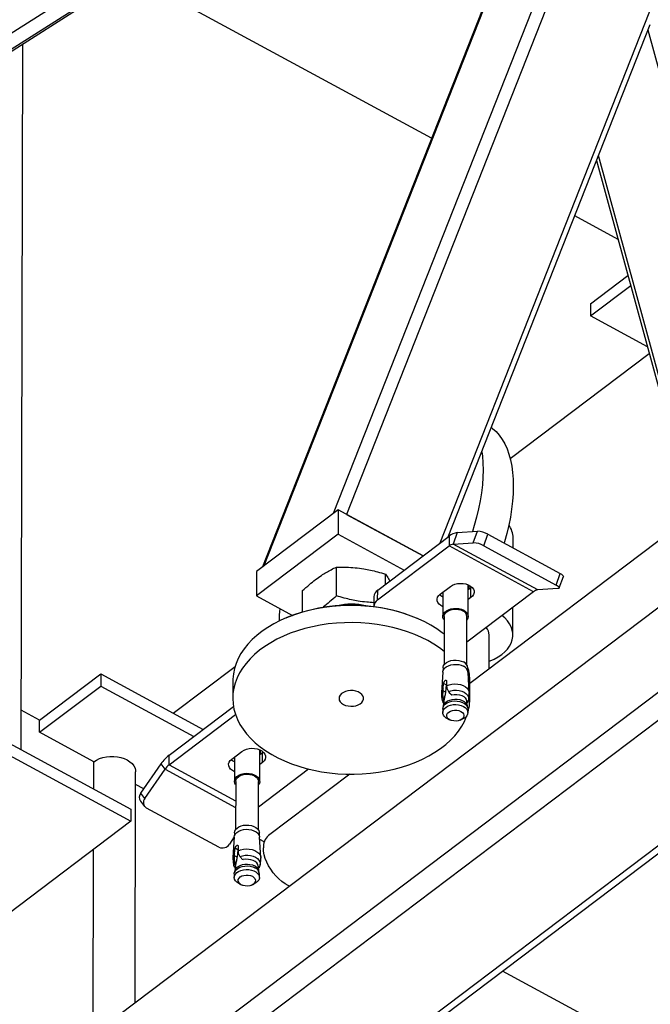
# Model space of a CAD drawing. Header units: millimetres. Extents: x 0 to 841, y 0 to 594.
# Tile 107 of 190: x 646 to 658, y 269 to 287. Entities that reach past the tile are written whole.
import ezdxf

# ---------------------------------------------------------------- set-up
doc = ezdxf.new("R2010")
doc.units = ezdxf.units.MM
doc.layers.add('TRAIT-FORT', color=4, linetype='Continuous', lineweight=25)

msp = doc.modelspace()

# ---------------------------------------------------------------- linework, layer by layer
at = {"layer": 'TRAIT-FORT', "color": 4, "linetype": 'Continuous', "lineweight": 25}
for p, q in [((754.118, 349.091), (640.007, 262.89)), ((754.114, 347.553), (640.003, 261.352)), ((754.331, 347.216), (640.221, 261.014)), ((756.077, 346.27), (641.967, 260.068)), ((642.139, 260.06), (756.25, 346.261)), ((642.652, 284.504), (652.078, 290.514)), ((642.651, 284.215), (652.16, 290.279)), ((642.651, 284.174), (651.81, 290.014)), ((642.651, 284.173), (651.8, 290.007)), ((656.124, 288.717), (651.901, 278.011)), ((656.373, 288.726), (652.14, 277.997)), ((653.679, 284.791), (648.241, 287.738)), ((654.837, 287.727), (650.623, 277.046)), ((654.871, 287.77), (650.648, 277.064)), ((657.697, 287.281), (653.83, 277.477)), ((653.981, 277.592), (657.632, 286.846)), ((659.71, 278.974), (657.592, 286.745)), ((646.26, 273.748), (646.293, 286.496)), ((658.456, 278.027), (656.698, 284.478)), ((656.662, 284.388), (658.406, 277.989)), ((666.689, 284.246), (654.372, 274.942)), ((657.05, 282.965), (656.268, 283.388)), ((656.551, 281.8), (657.228, 282.312)), ((656.55, 281.581), (657.277, 282.13)), ((656.551, 281.8), (656.55, 281.581)), ((657.579, 281.023), (656.55, 281.581)), ((655.099, 279.005), (657.612, 280.903)), ((651.99, 278.078), (650.515, 276.964)), ((651.99, 278.078), (651.989, 277.639)), ((653.524, 277.247), (651.99, 278.078)), ((652.14, 277.997), (653.524, 277.247)), ((654.143, 277.667), (654.507, 277.691)), ((654.433, 277.484), (654.507, 277.691)), ((651.989, 277.639), (650.514, 276.525)), ((651.989, 277.639), (653.185, 276.991)), ((652.705, 276.627), (653.995, 277.602)), ((653.995, 277.602), (653.995, 277.427)), ((654.143, 277.667), (654.068, 277.459)), ((654.622, 277.43), (654.696, 277.638)), ((654.696, 277.638), (656.005, 276.928)), ((655.153, 277.39), (655.153, 277.573)), ((652.704, 276.452), (653.995, 277.427)), ((655.523, 276.599), (653.995, 277.427)), ((654.068, 277.459), (654.433, 277.484)), ((655.596, 276.631), (654.068, 277.459)), ((654.622, 277.43), (655.931, 276.72)), ((651.959, 276.524), (651.96, 277.045)), ((650.515, 276.964), (650.514, 276.525)), ((652.846, 276.734), (652.846, 276.918)), ((655.931, 276.72), (656.005, 276.928)), ((655.986, 276.667), (656.06, 276.875)), ((651.346, 276.231), (651.347, 276.619)), ((652.704, 276.452), (652.705, 276.627)), ((653.836, 276.556), (654.02, 276.695)), ((654.341, 276.151), (654.342, 276.723)), ((654.342, 276.714), (654.345, 276.719)), ((654.391, 276.67), (654.342, 276.633)), ((654.406, 276.682), (654.391, 276.67)), ((654.391, 276.494), (654.391, 276.67)), ((655.961, 276.656), (655.596, 276.631)), ((650.514, 276.525), (651.166, 276.171)), ((652.637, 276.51), (652.637, 276.334)), ((653.885, 276.593), (653.884, 276.153)), ((655.523, 276.599), (654.317, 275.688)), ((654.391, 276.494), (654.342, 276.457)), ((655.148, 275.816), (655.15, 276.317)), ((651.059, 276.129), (651.043, 276.122)), ((653.422, 276.116), (653.406, 276.123)), ((653.907, 276.152), (653.904, 275.278)), ((654.316, 275.277), (654.318, 276.151)), ((654.718, 275.204), (654.72, 275.817)), ((649.01, 274.405), (650.127, 275.249)), ((653.886, 275.221), (653.885, 275.166)), ((654.334, 275.165), (654.334, 275.22)), ((646.594, 274.279), (647.7, 275.114)), ((647.7, 275.114), (647.7, 274.895)), ((647.7, 275.114), (649.551, 274.112)), ((653.882, 275.148), (653.856, 274.778)), ((654.361, 274.776), (654.337, 275.147)), ((646.593, 274.059), (647.7, 274.895)), ((647.7, 274.895), (649.382, 273.984)), ((650.086, 274.985), (650.085, 274.677)), ((653.888, 274.849), (653.896, 274.943)), ((653.888, 274.808), (653.888, 274.849)), ((653.945, 274.916), (653.896, 274.943)), ((653.945, 274.916), (653.931, 274.785)), ((653.95, 274.983), (653.95, 274.896)), ((653.95, 274.896), (653.954, 274.858)), ((653.954, 274.858), (653.983, 274.797)), ((654.371, 274.666), (654.372, 274.973)), ((653.883, 274.721), (653.888, 274.808)), ((653.931, 274.785), (653.888, 274.808)), ((654.025, 274.75), (654.044, 274.739)), ((654.039, 274.742), (654.042, 274.74)), ((654.044, 274.739), (654.041, 274.741)), ((648.937, 273.647), (650.098, 274.525)), ((653.895, 274.544), (653.884, 274.505)), ((653.901, 274.621), (653.893, 274.536)), ((653.903, 274.633), (653.896, 274.652)), ((653.896, 274.652), (653.905, 274.647)), ((653.903, 274.633), (653.901, 274.621)), ((653.905, 274.647), (653.903, 274.633)), ((654.324, 274.535), (654.316, 274.62)), ((654.318, 274.591), (654.32, 274.59)), ((654.332, 274.504), (654.322, 274.543)), ((646.594, 274.279), (646.261, 274.459)), ((648.936, 273.472), (650.136, 274.378)), ((653.881, 274.48), (653.881, 274.417)), ((654.335, 274.416), (654.335, 274.479)), ((646.593, 274.059), (646.594, 274.279)), ((653.981, 274.296), (654.021, 274.279)), ((654.194, 274.279), (654.234, 274.295)), ((645.625, 274.092), (648.244, 272.673)), ((647.575, 273.527), (646.593, 274.059)), ((645.624, 273.873), (648.243, 272.454)), ((648.936, 273.472), (648.937, 273.647)), ((650.068, 273.576), (650.252, 273.715)), ((650.117, 273.613), (650.116, 273.172)), ((650.573, 273.171), (650.574, 273.743)), ((650.574, 273.734), (650.578, 273.741)), ((650.623, 273.69), (650.574, 273.653)), ((650.638, 273.702), (650.623, 273.69)), ((650.623, 273.514), (650.623, 273.69)), ((647.574, 273.036), (647.575, 273.527)), ((648.423, 272.962), (648.789, 273.489)), ((648.862, 273.392), (648.789, 273.489)), ((648.936, 273.472), (650.138, 272.821)), ((650.623, 273.514), (650.574, 273.477)), ((648.32, 269.17), (648.331, 273.348)), ((648.497, 272.866), (648.862, 273.392)), ((648.862, 273.392), (650.137, 272.702)), ((651.457, 273.394), (650.549, 272.708)), ((652.2, 273.301), (650.732, 272.192)), ((648.477, 273.039), (648.331, 273.118)), ((650.139, 273.172), (650.136, 272.298)), ((650.548, 272.297), (650.55, 273.171)), ((648.497, 272.866), (648.423, 272.962)), ((648.419, 272.817), (648.492, 272.72)), ((648.244, 272.673), (648.243, 272.454)), ((649.835, 271.982), (648.526, 272.691)), ((648.243, 272.454), (646.03, 270.782)), ((650.118, 272.241), (650.117, 272.186)), ((650.566, 272.185), (650.566, 272.24)), ((650.114, 272.168), (650.024, 272.038)), ((650.114, 272.168), (650.088, 271.798)), ((650.182, 272.003), (650.182, 271.916)), ((650.593, 271.796), (650.569, 272.167)), ((650.655, 272.078), (650.572, 272.124)), ((647.563, 268.597), (647.571, 271.946)), ((650.115, 271.741), (650.12, 271.828)), ((650.12, 271.869), (650.128, 271.963)), ((650.12, 271.828), (650.12, 271.869)), ((650.163, 271.805), (650.12, 271.828)), ((650.177, 271.936), (650.128, 271.963)), ((650.177, 271.936), (650.163, 271.805)), ((650.182, 271.916), (650.186, 271.878)), ((650.186, 271.878), (650.215, 271.817)), ((650.133, 271.641), (650.125, 271.556)), ((650.128, 271.672), (650.137, 271.667)), ((650.135, 271.653), (650.128, 271.672)), ((650.133, 271.641), (650.135, 271.653)), ((650.137, 271.667), (650.135, 271.653)), ((650.257, 271.77), (650.276, 271.759)), ((650.271, 271.762), (650.274, 271.76)), ((650.276, 271.759), (650.273, 271.76)), ((650.556, 271.555), (650.548, 271.64)), ((650.113, 271.5), (650.113, 271.437)), ((650.127, 271.564), (650.116, 271.525)), ((650.55, 271.61), (650.552, 271.61)), ((650.564, 271.524), (650.554, 271.563)), ((650.567, 271.436), (650.567, 271.499)), ((650.213, 271.316), (650.253, 271.299)), ((650.426, 271.299), (650.466, 271.315)), ((657.506, 268.366), (654.961, 269.745))]:
    msp.add_line(p, q, dxfattribs=at)
at = {"layer": 'TRAIT-FORT', "color": 4, "linetype": 'Continuous', "lineweight": 25, "flags": 128}
for points in [[(654.76, 279.566), (654.78, 279.55), (654.844, 279.492), (654.902, 279.426), (654.954, 279.352), (655.001, 279.27), (655.042, 279.18), (655.076, 279.084), (655.105, 278.98), (655.127, 278.869), (655.143, 278.753), (655.152, 278.63), (655.155, 278.503), (655.151, 278.37), (655.141, 278.233), (655.125, 278.092), (655.102, 277.948), (655.073, 277.801), (655.038, 277.651), (654.996, 277.499), (654.99, 277.478)], [(654.587, 279.128), (654.597, 279.048), (654.606, 278.926), (654.609, 278.798), (654.606, 278.666), (654.596, 278.529), (654.579, 278.388), (654.556, 278.243), (654.527, 278.096), (654.492, 277.946), (654.451, 277.795), (654.417, 277.685)], [(656.005, 276.928), (656.025, 276.917), (656.041, 276.905), (656.052, 276.894), (656.059, 276.885), (656.061, 276.877), (656.06, 276.875)], [(654.02, 276.695), (654.057, 276.718), (654.1, 276.735), (654.148, 276.746), (654.198, 276.75), (654.248, 276.748), (654.297, 276.739), (654.342, 276.723), (654.381, 276.702), (654.412, 276.677), (654.434, 276.647), (654.446, 276.616), (654.448, 276.583), (654.439, 276.551), (654.42, 276.521), (654.391, 276.494)], [(655.931, 276.72), (655.951, 276.709), (655.967, 276.697), (655.978, 276.687), (655.985, 276.677), (655.986, 276.669), (655.983, 276.662), (655.974, 276.658), (655.961, 276.656)], [(653.884, 276.328), (653.846, 276.348), (653.815, 276.374), (653.793, 276.403), (653.781, 276.435), (653.779, 276.467), (653.788, 276.499), (653.807, 276.529), (653.836, 276.556)], [(653.885, 276.503), (653.846, 276.524), (653.821, 276.544)], [(653.906, 275.83), (653.873, 275.855), (653.774, 275.926), (653.668, 275.992), (653.555, 276.053), (653.436, 276.109), (653.311, 276.16), (653.181, 276.205), (653.046, 276.245), (652.908, 276.278), (652.766, 276.305), (652.621, 276.326), (652.475, 276.34), (652.328, 276.348), (652.18, 276.349), (652.032, 276.344), (651.885, 276.332), (651.74, 276.314), (651.597, 276.289), (651.458, 276.259), (651.322, 276.222), (651.19, 276.179), (651.063, 276.131), (650.942, 276.077), (650.827, 276.017), (650.718, 275.953), (650.617, 275.884), (650.523, 275.811), (650.438, 275.734), (650.361, 275.653), (650.293, 275.569), (650.234, 275.483), (650.185, 275.394), (650.146, 275.303), (650.116, 275.21), (650.097, 275.116), (650.087, 275.022), (650.086, 274.985)], [(653.906, 276.089), (653.896, 276.105), (653.885, 276.136), (653.885, 276.168), (653.896, 276.199), (653.916, 276.227), (653.946, 276.252), (653.984, 276.273), (654.027, 276.288), (654.075, 276.296), (654.124, 276.298), (654.173, 276.293), (654.219, 276.281), (654.26, 276.263)], [(653.907, 276.152), (653.907, 276.156), (653.913, 276.185), (653.93, 276.213), (653.955, 276.237), (653.989, 276.257), (654.028, 276.272), (654.072, 276.281), (654.118, 276.283), (654.164, 276.279), (654.207, 276.269), (654.245, 276.252)], [(654.26, 276.263), (654.294, 276.24), (654.32, 276.213), (654.335, 276.183), (654.341, 276.152), (654.336, 276.121), (654.32, 276.091), (654.318, 276.088)], [(654.719, 275.342), (654.735, 275.348), (654.812, 275.382), (654.882, 275.42), (654.946, 275.463), (655.002, 275.511), (655.05, 275.561), (655.088, 275.615), (655.118, 275.672), (655.138, 275.73), (655.147, 275.789), (655.147, 275.848), (655.137, 275.907), (655.117, 275.965), (655.087, 276.021), (655.048, 276.075), (655, 276.126), (654.951, 276.167)], [(653.905, 275.522), (653.824, 275.584), (653.722, 275.652), (653.612, 275.716), (653.496, 275.775), (653.374, 275.828), (653.246, 275.876), (653.113, 275.918), (652.977, 275.954), (652.836, 275.985), (652.693, 276.009), (652.548, 276.026), (652.401, 276.037), (652.253, 276.042), (652.105, 276.04), (651.958, 276.031), (651.812, 276.016), (651.668, 275.995), (651.526, 275.967), (651.388, 275.933), (651.254, 275.894), (651.125, 275.848), (651.001, 275.797), (650.883, 275.74), (650.771, 275.678)], [(650.771, 275.678), (650.666, 275.612), (650.568, 275.541), (650.479, 275.466), (650.398, 275.387), (650.325, 275.304), (650.262, 275.219), (650.208, 275.131), (650.163, 275.041), (650.129, 274.949), (650.104, 274.856), (650.09, 274.761), (650.086, 274.667), (650.091, 274.572), (650.108, 274.478), (650.134, 274.385), (650.17, 274.293), (650.216, 274.203), (650.272, 274.116), (650.337, 274.031), (650.411, 273.949), (650.493, 273.87), (650.584, 273.795), (650.683, 273.725), (650.789, 273.659), (650.902, 273.597), (651.021, 273.541), (651.146, 273.49), (651.277, 273.445), (651.411, 273.406), (651.55, 273.373), (651.692, 273.346), (651.836, 273.325), (651.982, 273.311), (652.13, 273.303), (652.278, 273.302), (652.425, 273.307), (652.572, 273.318), (652.717, 273.337), (652.86, 273.361), (653, 273.392), (653.136, 273.429), (653.268, 273.472), (653.394, 273.52), (653.516, 273.574), (653.631, 273.633), (653.739, 273.698), (653.841, 273.766), (653.934, 273.839), (654.019, 273.917), (654.096, 273.997), (654.164, 274.081), (654.223, 274.168), (654.272, 274.257), (654.312, 274.348), (654.315, 274.357)], [(653.882, 275.148), (653.884, 275.157), (653.894, 275.188), (653.914, 275.216), (653.944, 275.241), (653.982, 275.262), (654.025, 275.277), (654.072, 275.285), (654.121, 275.287), (654.17, 275.282), (654.216, 275.27), (654.256, 275.252)], [(653.886, 275.221), (653.887, 275.236), (653.897, 275.266), (653.917, 275.294), (653.947, 275.319), (653.984, 275.339), (654.026, 275.354), (654.073, 275.362), (654.121, 275.364), (654.169, 275.359), (654.214, 275.347), (654.255, 275.33)], [(654.326, 275.26), (654.324, 275.265), (654.316, 275.288)], [(653.95, 274.896), (653.995, 274.915), (654.045, 274.927), (654.098, 274.932), (654.152, 274.929), (654.203, 274.92), (654.25, 274.904), (654.291, 274.881), (654.324, 274.854), (654.347, 274.823), (654.359, 274.79), (654.361, 274.766)], [(652.085, 274.563), (652.125, 274.546), (652.169, 274.535), (652.217, 274.53), (652.265, 274.531), (652.311, 274.54), (652.354, 274.554), (652.39, 274.574), (652.419, 274.598), (652.439, 274.626), (652.449, 274.656), (652.449, 274.687), (652.439, 274.717), (652.418, 274.745), (652.389, 274.769), (652.353, 274.789), (652.31, 274.804), (652.264, 274.812), (652.216, 274.813), (652.168, 274.808), (652.124, 274.797), (652.084, 274.78), (652.051, 274.758), (652.026, 274.731), (652.011, 274.702), (652.006, 274.672), (652.011, 274.641), (652.027, 274.612), (652.052, 274.586), (652.085, 274.563)], [(653.983, 274.797), (654.028, 274.81), (654.077, 274.818), (654.127, 274.818), (654.177, 274.813), (654.223, 274.8), (654.265, 274.782), (654.3, 274.759), (654.327, 274.731), (654.344, 274.701), (654.351, 274.669), (654.349, 274.643)], [(654.044, 274.739), (654.089, 274.745), (654.136, 274.744), (654.182, 274.737), (654.224, 274.723), (654.259, 274.704), (654.288, 274.68), (654.306, 274.652), (654.315, 274.623), (654.316, 274.62)], [(653.881, 274.48), (653.886, 274.511), (653.902, 274.541), (653.927, 274.568), (653.96, 274.591), (654.001, 274.608), (654.047, 274.62), (654.095, 274.625), (654.144, 274.623), (654.191, 274.615), (654.235, 274.6), (654.272, 274.58), (654.302, 274.555), (654.323, 274.526), (654.334, 274.496), (654.335, 274.479)], [(653.981, 274.296), (653.981, 274.296), (653.943, 274.317), (653.913, 274.342), (653.893, 274.37), (653.882, 274.401), (653.882, 274.432), (653.892, 274.463), (653.913, 274.491), (653.942, 274.516), (653.98, 274.537), (654.023, 274.552), (654.07, 274.56), (654.119, 274.562), (654.168, 274.557), (654.214, 274.545), (654.254, 274.527), (654.254, 274.527)], [(653.895, 274.544), (653.896, 274.55), (653.911, 274.578), (653.935, 274.604), (653.967, 274.625), (654.006, 274.642), (654.05, 274.653), (654.096, 274.658), (654.143, 274.657), (654.188, 274.649), (654.229, 274.635), (654.265, 274.615), (654.293, 274.591), (654.313, 274.564), (654.322, 274.543)], [(654.254, 274.527), (654.288, 274.505), (654.314, 274.478), (654.329, 274.448), (654.335, 274.417), (654.33, 274.385), (654.314, 274.356), (654.289, 274.329), (654.255, 274.306), (654.234, 274.295)], [(654.007, 274.286), (653.98, 274.305), (653.961, 274.328), (653.952, 274.354), (653.954, 274.38), (653.967, 274.404), (653.989, 274.426), (654.019, 274.444), (654.055, 274.455), (654.095, 274.461), (654.135, 274.46), (654.174, 274.452), (654.208, 274.438), (654.235, 274.418), (654.254, 274.395), (654.263, 274.37), (654.261, 274.344), (654.249, 274.319), (654.227, 274.297), (654.197, 274.28), (654.16, 274.268), (654.121, 274.262), (654.08, 274.264), (654.041, 274.272), (654.007, 274.286)], [(650.252, 273.715), (650.289, 273.738), (650.332, 273.755), (650.38, 273.766), (650.43, 273.77), (650.48, 273.768), (650.529, 273.759), (650.574, 273.743), (650.613, 273.722), (650.644, 273.696), (650.666, 273.667), (650.678, 273.636), (650.68, 273.603), (650.671, 273.571), (650.652, 273.541), (650.623, 273.514)], [(647.575, 273.527), (647.623, 273.557), (647.677, 273.583), (647.737, 273.603), (647.801, 273.616), (647.867, 273.623), (647.934, 273.623), (648.001, 273.616), (648.065, 273.603), (648.125, 273.584), (648.179, 273.559), (648.227, 273.528), (648.267, 273.494), (648.298, 273.455), (648.319, 273.414), (648.33, 273.372), (648.331, 273.348)], [(650.116, 273.348), (650.078, 273.368), (650.047, 273.394), (650.025, 273.423), (650.012, 273.455), (650.011, 273.487), (650.02, 273.519), (650.039, 273.549), (650.068, 273.576)], [(650.117, 273.523), (650.078, 273.544), (650.053, 273.564)], [(650.138, 273.109), (650.137, 273.11), (650.121, 273.14), (650.116, 273.172), (650.121, 273.203), (650.137, 273.233), (650.162, 273.26), (650.196, 273.283), (650.237, 273.301), (650.283, 273.313), (650.331, 273.318), (650.381, 273.316), (650.428, 273.308), (650.472, 273.293), (650.51, 273.272), (650.54, 273.247), (650.561, 273.219), (650.571, 273.188), (650.572, 273.156), (650.561, 273.125), (650.55, 273.108)], [(650.139, 273.172), (650.139, 273.176), (650.145, 273.205), (650.162, 273.233), (650.187, 273.257), (650.221, 273.277), (650.26, 273.292), (650.304, 273.301), (650.35, 273.303), (650.396, 273.299), (650.439, 273.289), (650.477, 273.272), (650.509, 273.251), (650.532, 273.225), (650.546, 273.197), (650.55, 273.171)], [(650.118, 272.241), (650.123, 272.271), (650.138, 272.301), (650.163, 272.327), (650.196, 272.35), (650.236, 272.367), (650.281, 272.379), (650.329, 272.384), (650.378, 272.382), (650.424, 272.374), (650.467, 272.359), (650.504, 272.339), (650.534, 272.314), (650.554, 272.286), (650.565, 272.256), (650.566, 272.24)], [(650.114, 272.168), (650.119, 272.193), (650.135, 272.222), (650.16, 272.249), (650.194, 272.272), (650.235, 272.29), (650.28, 272.302), (650.329, 272.307), (650.378, 272.305), (650.425, 272.297), (650.469, 272.282), (650.506, 272.261), (650.536, 272.236), (650.557, 272.208), (650.568, 272.177), (650.569, 272.167)], [(650.182, 271.916), (650.227, 271.935), (650.277, 271.947), (650.33, 271.951), (650.384, 271.949), (650.435, 271.94), (650.482, 271.924), (650.523, 271.901), (650.556, 271.874), (650.579, 271.843), (650.591, 271.81), (650.593, 271.785)], [(650.215, 271.817), (650.26, 271.83), (650.309, 271.838), (650.359, 271.838), (650.409, 271.832), (650.455, 271.82), (650.497, 271.802), (650.532, 271.779), (650.559, 271.751), (650.576, 271.721), (650.583, 271.689), (650.581, 271.663)], [(651.112, 271.278), (651.09, 271.289), (651.031, 271.323), (650.974, 271.364), (650.918, 271.411), (650.865, 271.465), (650.816, 271.523), (650.772, 271.585), (650.733, 271.649), (650.7, 271.716), (650.674, 271.782), (650.655, 271.848), (650.644, 271.912), (650.64, 271.973)], [(650.113, 271.5), (650.114, 271.515), (650.124, 271.546), (650.145, 271.575), (650.175, 271.6), (650.212, 271.62), (650.255, 271.635), (650.303, 271.643), (650.352, 271.645), (650.4, 271.64), (650.446, 271.628), (650.486, 271.611)], [(650.127, 271.564), (650.135, 271.584), (650.154, 271.611), (650.182, 271.635), (650.218, 271.654), (650.259, 271.668), (650.304, 271.676), (650.351, 271.678), (650.397, 271.673), (650.441, 271.662), (650.48, 271.645)], [(650.548, 271.64), (650.547, 271.643), (650.538, 271.672), (650.519, 271.7), (650.491, 271.724), (650.456, 271.743), (650.414, 271.757), (650.368, 271.764), (650.321, 271.765), (650.276, 271.759)], [(650.213, 271.316), (650.193, 271.326), (650.159, 271.349), (650.134, 271.376), (650.118, 271.405), (650.113, 271.437), (650.118, 271.468), (650.133, 271.497), (650.159, 271.524), (650.192, 271.547), (650.233, 271.565), (650.278, 271.576), (650.327, 271.582), (650.376, 271.58), (650.423, 271.571), (650.467, 271.557), (650.504, 271.536), (650.534, 271.511), (650.555, 271.483), (650.565, 271.452), (650.566, 271.421), (650.555, 271.39), (650.535, 271.362), (650.505, 271.337), (650.468, 271.316), (650.466, 271.315)], [(650.44, 271.458), (650.467, 271.438), (650.486, 271.415), (650.495, 271.39), (650.493, 271.364), (650.481, 271.339), (650.459, 271.317), (650.428, 271.3), (650.392, 271.288), (650.353, 271.282), (650.312, 271.284), (650.273, 271.292), (650.239, 271.306), (650.212, 271.325), (650.193, 271.348), (650.184, 271.374), (650.186, 271.399), (650.199, 271.424), (650.221, 271.446), (650.251, 271.464), (650.287, 271.475), (650.327, 271.481), (650.367, 271.48), (650.406, 271.472), (650.44, 271.458)]]:
    msp.add_lwpolyline(points, dxfattribs=at)
at = {"layer": 'TRAIT-FORT', "color": 4, "linetype": 'Continuous', "lineweight": 25}
for centre, radius, start, end in [((654.489, 277.27), 0.422, 60.6517, 87.5828), ((654.757, 277.567), 0.396, 0.9287, 36.9225), ((654.18, 277.381), 0.288, 97.4002, 129.7696), ((654.087, 277.316), 0.144, 97.4002, 129.7696), ((654.415, 277.062), 0.422, 60.6517, 87.5828), ((652.786, 276.502), 0.149, 123.1684, 177.1102), ((654.253, 276.701), 0.104, 329.4823, 9.0576), ((655.615, 276.488), 0.144, 97.4002, 129.7696), ((652.784, 276.328), 0.148, 122.9896, 180.2919), ((653.949, 275.993), 3.028, 174.2747, 178.6028), ((652.225, 273.25), 3.106, 67.649, 112.05), ((652.23, 275.276), 1.098, 76.242, 103.4571), ((654.198, 276.141), 0.121, 4.869, 66.9103), ((654.513, 275.811), 0.207, 1.5573, 42.669), ((654.208, 275.212), 0.127, 3.543, 68.2363), ((654.202, 275.127), 0.136, 8.3913, 66.4659), ((653.476, 274.975), 0.896, 359.9225, 17.0818), ((653.973, 274.769), 0.117, 136.5575, 180.8705), ((653.97, 274.664), 0.104, 146.7951, 190.9104), ((653.481, 274.668), 0.89, 343.5957, 4.6686), ((649.367, 273.098), 0.698, 128.1054, 145.9672), ((650.485, 273.721), 0.104, 329.4824, 9.0457), ((649.151, 273.197), 0.349, 128.1054, 145.9672), ((648.521, 272.886), 0.124, 142.2218, 214.168), ((648.587, 272.791), 0.117, 140.35, 238.629), ((650.903, 271.991), 0.264, 130.4254, 184.0527), ((649.897, 272.12), 0.151, 245.8155, 327.2317), ((650.205, 271.789), 0.117, 136.5575, 180.8705), ((650.202, 271.684), 0.104, 146.7951, 190.9104), ((650.424, 271.521), 0.136, 17.7669, 65.6724), ((650.439, 271.491), 0.128, 3.543, 68.2363)]:
    msp.add_arc(centre, radius, start, end, dxfattribs=at)
for points, knots in [([(651.347, 276.619), (651.388, 276.656), (651.466, 276.726), (651.58, 276.817), (651.681, 276.89), (651.775, 276.949), (651.866, 277), (651.928, 277.03), (651.96, 277.045)], [0, 0, 0, 0, 0.202068, 0.3827, 0.555315, 0.692992, 0.838894, 1, 1, 1, 1]), ([(651.96, 277.045), (652.02, 277.046), (652.132, 277.046), (652.296, 277.034), (652.442, 277.015), (652.578, 276.989), (652.709, 276.958), (652.799, 276.932), (652.846, 276.918)], [0, 0, 0, 0, 0.202068, 0.3827, 0.555315, 0.692992, 0.838894, 1, 1, 1, 1]), ([(652.846, 276.918), (652.864, 276.891), (652.89, 276.852), (652.915, 276.805), (652.923, 276.792)], [0, 0, 0, 0, 0.718586, 1, 1, 1, 1]), ([(651.959, 276.524), (651.918, 276.487), (651.841, 276.417), (651.753, 276.346), (651.708, 276.314), (651.699, 276.308)], [0, 0, 0, 0, 0.476184, 0.901852, 1, 1, 1, 1]), ([(652.637, 276.401), (652.593, 276.404), (652.499, 276.409), (652.363, 276.428), (652.227, 276.453), (652.096, 276.484), (652.006, 276.511), (651.959, 276.524)], [0, 0, 0, 0, 0.192038, 0.417967, 0.598168, 0.789134, 1, 1, 1, 1]), ([(653.896, 274.943), (653.897, 274.947), (653.898, 274.954), (653.903, 274.968), (653.91, 274.98), (653.917, 274.988), (653.924, 274.995), (653.932, 274.999), (653.94, 274.999), (653.947, 274.995), (653.95, 274.989), (653.95, 274.985), (653.95, 274.983)], [0, 0, 0, 0, 0.112459, 0.224891, 0.338077, 0.451935, 0.500009, 0.61321, 0.72639, 0.840088, 0.953755, 1, 1, 1, 1]), ([(653.95, 274.936), (653.95, 274.935), (653.948, 274.93), (653.946, 274.923), (653.945, 274.918), (653.945, 274.916)], [0, 0, 0, 0, 0.109116, 0.739645, 1, 1, 1, 1]), ([(653.857, 274.767), (653.857, 274.75), (653.858, 274.711), (653.864, 274.672), (653.868, 274.649)], [0, 0, 0, 0, 0.4258, 1, 1, 1, 1]), ([(653.883, 274.721), (653.883, 274.707), (653.885, 274.684), (653.893, 274.661), (653.896, 274.652)], [0, 0, 0, 0, 0.593144, 1, 1, 1, 1]), ([(653.931, 274.785), (653.927, 274.763), (653.918, 274.719), (653.91, 274.671), (653.905, 274.647)], [0, 0, 0, 0, 0.496599, 1, 1, 1, 1]), ([(653.983, 274.797), (653.989, 274.787), (654.001, 274.772), (654.018, 274.756), (654.025, 274.75)], [0, 0, 0, 0, 0.593144, 1, 1, 1, 1]), ([(654.349, 274.648), (654.352, 274.665), (654.358, 274.704), (654.36, 274.744), (654.36, 274.765)], [0, 0, 0, 0, 0.451823, 1, 1, 1, 1]), ([(653.868, 274.645), (653.868, 274.643), (653.87, 274.627), (653.879, 274.604), (653.892, 274.586), (653.897, 274.579)], [0, 0, 0, 0, 0.0736023, 0.6412628, 1, 1, 1, 1]), ([(654.331, 274.598), (654.331, 274.596), (654.329, 274.591), (654.324, 274.59), (654.32, 274.59)], [0, 0, 0, 0, 0.340108, 1, 1, 1, 1]), ([(654.332, 274.597), (654.333, 274.6), (654.341, 274.612), (654.347, 274.628), (654.348, 274.642), (654.349, 274.643)], [0, 0, 0, 0, 0.171788, 0.920779, 1, 1, 1, 1]), ([(650.128, 271.963), (650.129, 271.967), (650.13, 271.974), (650.135, 271.988), (650.142, 272), (650.149, 272.008), (650.156, 272.015), (650.164, 272.019), (650.172, 272.019), (650.179, 272.015), (650.182, 272.009), (650.182, 272.005), (650.182, 272.003)], [0, 0, 0, 0, 0.112459, 0.224891, 0.338077, 0.451935, 0.500009, 0.61321, 0.72639, 0.840088, 0.953755, 1, 1, 1, 1]), ([(650.182, 271.956), (650.182, 271.955), (650.18, 271.95), (650.178, 271.943), (650.177, 271.938), (650.177, 271.936)], [0, 0, 0, 0, 0.109116, 0.739645, 1, 1, 1, 1]), ([(650.215, 271.817), (650.221, 271.807), (650.233, 271.791), (650.25, 271.776), (650.257, 271.77)], [0, 0, 0, 0, 0.593144, 1, 1, 1, 1]), ([(650.089, 271.787), (650.089, 271.77), (650.09, 271.73), (650.096, 271.692), (650.1, 271.669)], [0, 0, 0, 0, 0.425804, 1, 1, 1, 1]), ([(650.1, 271.665), (650.1, 271.663), (650.102, 271.647), (650.111, 271.624), (650.124, 271.606), (650.129, 271.599)], [0, 0, 0, 0, 0.073602, 0.641263, 1, 1, 1, 1]), ([(650.115, 271.741), (650.115, 271.727), (650.117, 271.704), (650.125, 271.681), (650.128, 271.672)], [0, 0, 0, 0, 0.593144, 1, 1, 1, 1]), ([(650.163, 271.805), (650.159, 271.783), (650.15, 271.739), (650.142, 271.691), (650.137, 271.667)], [0, 0, 0, 0, 0.496599, 1, 1, 1, 1]), ([(650.564, 271.617), (650.565, 271.62), (650.573, 271.632), (650.579, 271.648), (650.58, 271.661), (650.581, 271.663)], [0, 0, 0, 0, 0.171788, 0.920779, 1, 1, 1, 1]), ([(650.581, 271.668), (650.584, 271.685), (650.59, 271.724), (650.592, 271.764), (650.592, 271.785)], [0, 0, 0, 0, 0.451823, 1, 1, 1, 1]), ([(650.563, 271.618), (650.563, 271.616), (650.561, 271.611), (650.556, 271.61), (650.552, 271.61)], [0, 0, 0, 0, 0.340108, 1, 1, 1, 1])]:
    msp.add_open_spline(points, degree=3, knots=knots, dxfattribs=at)

doc.saveas('drawing.dxf')
